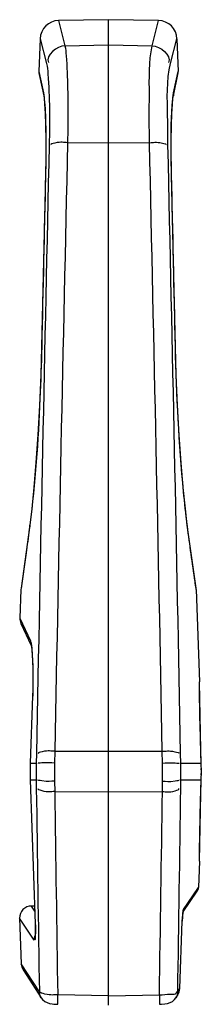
# Paper-space layout 'Sheet' of a CAD drawing. Header units: inches. Extents: x 0.2 to 10.8, y 0.2 to 8.3.
# Tile 150 of 256: x 1.609 to 1.6399, y 4.6684 to 4.8357. Entities that reach past the tile are written whole.
import ezdxf

# ---------------------------------------------------------------- set-up
doc = ezdxf.new("R2010")
doc.units = ezdxf.units.IN
doc.header["$MEASUREMENT"] = 0
doc.layers.get('0').update_dxf_attribs({"lineweight": 5})

psp = doc.layouts.new('Sheet')

# ---------------------------------------------------------------- linework, layer by layer
at = {"color": 0, "linetype": 'ByBlock', "lineweight": -3}
for p, q in [((1.624093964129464, 4.835716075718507), (1.615584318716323, 4.835567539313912)), ((1.615584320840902, 4.835567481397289), (1.616664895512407, 4.831290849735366)), ((1.632603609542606, 4.835567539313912), (1.624093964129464, 4.835716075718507)), ((1.624094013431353, 4.668244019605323), (1.624093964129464, 4.835716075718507)), ((1.631523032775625, 4.831290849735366), (1.63260360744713, 4.835567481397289)), ((1.612442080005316, 4.832479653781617), (1.612247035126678, 4.826894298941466)), ((1.612442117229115, 4.832479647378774), (1.613528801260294, 4.828274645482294)), ((1.634659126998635, 4.828274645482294), (1.635745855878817, 4.832479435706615)), ((1.635745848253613, 4.832479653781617), (1.635940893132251, 4.826894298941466)), ((1.616664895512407, 4.831290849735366), (1.624093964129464, 4.831417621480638)), ((1.624093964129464, 4.831417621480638), (1.631523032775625, 4.831290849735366)), ((1.612247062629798, 4.826894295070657), (1.613020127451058, 4.823260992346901)), ((1.635167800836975, 4.823260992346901), (1.635940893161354, 4.826894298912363)), ((1.612289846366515, 4.826407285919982), (1.613058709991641, 4.822780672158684)), ((1.635129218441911, 4.822780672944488), (1.635898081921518, 4.826407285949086)), ((1.613020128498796, 4.823260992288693), (1.613058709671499, 4.822780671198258)), ((1.63516780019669, 4.823260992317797), (1.635129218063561, 4.822780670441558)), ((1.617160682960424, 4.818280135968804), (1.617159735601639, 4.818134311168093)), ((1.617161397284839, 4.818399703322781), (1.617160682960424, 4.818280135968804)), ((1.631027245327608, 4.818280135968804), (1.631026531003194, 4.818399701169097)), ((1.63102819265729, 4.818134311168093), (1.631027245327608, 4.818280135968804)), ((1.617159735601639, 4.818134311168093), (1.617158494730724, 4.817960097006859)), ((1.631029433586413, 4.817960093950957), (1.63102819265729, 4.818134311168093)), ((1.617121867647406, 4.815102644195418), (1.617116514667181, 4.81481411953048)), ((1.617127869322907, 4.815447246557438), (1.617121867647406, 4.815102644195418)), ((1.631066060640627, 4.815102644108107), (1.631060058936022, 4.815447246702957)), ((1.631071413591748, 4.81481411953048), (1.631066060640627, 4.815102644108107)), ((1.617116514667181, 4.81481411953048), (1.624093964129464, 4.814832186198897)), ((1.624093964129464, 4.814832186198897), (1.631071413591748, 4.81481411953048)), ((1.613361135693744, 4.809306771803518), (1.612705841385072, 4.780127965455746)), ((1.635482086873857, 4.780127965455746), (1.634826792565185, 4.809306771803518)), ((1.610685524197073, 4.749855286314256), (1.609194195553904, 4.739123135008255)), ((1.610697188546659, 4.749848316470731), (1.610673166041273, 4.749664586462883)), ((1.610673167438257, 4.749664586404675), (1.610685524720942, 4.749855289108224)), ((1.637514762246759, 4.749664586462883), (1.637490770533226, 4.749848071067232)), ((1.637514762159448, 4.749664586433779), (1.637502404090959, 4.749855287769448)), ((1.638993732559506, 4.739123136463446), (1.637502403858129, 4.749855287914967)), ((1.609174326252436, 4.738903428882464), (1.609004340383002, 4.734035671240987)), ((1.609206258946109, 4.739121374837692), (1.609174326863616, 4.73890344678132)), ((1.609194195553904, 4.739123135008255), (1.6091743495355, 4.738903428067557)), ((1.639013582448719, 4.738903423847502), (1.63898645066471, 4.73908838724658)), ((1.63901357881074, 4.738903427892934), (1.638993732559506, 4.739123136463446)), ((1.639013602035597, 4.738903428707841), (1.639561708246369, 4.723207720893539)), ((1.609004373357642, 4.734035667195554), (1.610789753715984, 4.730170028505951)), ((1.609187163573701, 4.733127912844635), (1.610913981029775, 4.729376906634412)), ((1.610789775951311, 4.730170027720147), (1.61086370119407, 4.729538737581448)), ((1.61086370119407, 4.729538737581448), (1.610964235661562, 4.729267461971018)), ((1.610963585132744, 4.729423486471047), (1.610979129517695, 4.729314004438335)), ((1.639562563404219, 4.723133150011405), (1.639561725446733, 4.723207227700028)), ((1.639882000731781, 4.708803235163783), (1.639562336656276, 4.723180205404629)), ((1.611163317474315, 4.720854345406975), (1.610761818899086, 4.709362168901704)), ((1.614945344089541, 4.711401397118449), (1.614903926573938, 4.709402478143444)), ((1.614945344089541, 4.711401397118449), (1.624093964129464, 4.711425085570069)), ((1.624093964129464, 4.711425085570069), (1.633242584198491, 4.711401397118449)), ((1.633284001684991, 4.709402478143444), (1.633242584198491, 4.711401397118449)), ((1.611820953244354, 4.711038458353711), (1.61177961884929, 4.709361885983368)), ((1.636408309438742, 4.709361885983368), (1.636366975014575, 4.711038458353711)), ((1.639868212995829, 4.709361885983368), (1.639839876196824, 4.710243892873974)), ((1.610761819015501, 4.709362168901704), (1.610761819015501, 4.70656964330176)), ((1.610769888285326, 4.709361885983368), (1.61177961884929, 4.709361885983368)), ((1.61177961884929, 4.709361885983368), (1.611771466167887, 4.7065699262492)), ((1.614903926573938, 4.709402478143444), (1.614895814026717, 4.706339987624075)), ((1.633292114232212, 4.706339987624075), (1.633284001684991, 4.709402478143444)), ((1.636408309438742, 4.709361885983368), (1.639868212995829, 4.709361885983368)), ((1.636416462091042, 4.7065699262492), (1.636408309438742, 4.709361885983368)), ((1.639891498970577, 4.707965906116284), (1.639868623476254, 4.709359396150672)), ((1.639868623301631, 4.706572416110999), (1.639891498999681, 4.707965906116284)), ((1.639886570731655, 4.707407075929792), (1.639891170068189, 4.707965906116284)), ((1.639891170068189, 4.707965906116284), (1.639886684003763, 4.708510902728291)), ((1.610761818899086, 4.70656964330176), (1.611619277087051, 4.682114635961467)), ((1.610769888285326, 4.7065699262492), (1.611771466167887, 4.7065699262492)), ((1.611771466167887, 4.7065699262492), (1.61179945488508, 4.705083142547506)), ((1.614895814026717, 4.706339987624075), (1.61492391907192, 4.704567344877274)), ((1.633264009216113, 4.704567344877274), (1.633292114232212, 4.706339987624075)), ((1.636388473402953, 4.705083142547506), (1.636416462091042, 4.7065699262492)), ((1.636416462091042, 4.7065699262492), (1.639868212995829, 4.7065699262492)), ((1.639562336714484, 4.692751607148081), (1.639881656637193, 4.707114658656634)), ((1.639838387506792, 4.705638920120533), (1.639868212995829, 4.7065699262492)), ((1.61492391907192, 4.704567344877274), (1.624093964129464, 4.704535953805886)), ((1.624093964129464, 4.704535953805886), (1.633264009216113, 4.704567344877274)), ((1.639561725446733, 4.692724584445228), (1.639562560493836, 4.692798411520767)), ((1.639561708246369, 4.692724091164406), (1.639406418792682, 4.688277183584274)), ((1.636875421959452, 4.684528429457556), (1.639406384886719, 4.688277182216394)), ((1.636811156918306, 4.684100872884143), (1.639202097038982, 4.687648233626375)), ((1.611513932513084, 4.685119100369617), (1.610962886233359, 4.685119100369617)), ((1.61154462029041, 4.684243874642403), (1.610963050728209, 4.685119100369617)), ((1.636875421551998, 4.68452842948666), (1.63677668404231, 4.684083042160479)), ((1.636821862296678, 4.684370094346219), (1.636875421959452, 4.684528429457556)), ((1.608964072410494, 4.683049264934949), (1.609235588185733, 4.675274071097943)), ((1.611444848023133, 4.679340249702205), (1.608964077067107, 4.683049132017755)), ((1.636653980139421, 4.682546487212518), (1.636720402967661, 4.683631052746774)), ((1.636658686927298, 4.682546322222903), (1.636780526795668, 4.684055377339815)), ((1.636720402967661, 4.683631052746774), (1.636765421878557, 4.68403294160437)), ((1.636780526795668, 4.684055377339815), (1.636821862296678, 4.684370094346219)), ((1.61161931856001, 4.682114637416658), (1.611586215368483, 4.679950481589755)), ((1.636253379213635, 4.671120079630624), (1.636653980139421, 4.682546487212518)), ((1.611444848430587, 4.679340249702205), (1.611529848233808, 4.679958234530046)), ((1.611529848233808, 4.679958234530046), (1.61160344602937, 4.680113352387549)), ((1.612315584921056, 4.67053170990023), (1.609235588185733, 4.675274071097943)), ((1.609555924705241, 4.67425629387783), (1.612625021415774, 4.669516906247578)), ((1.635872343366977, 4.67053170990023), (1.636253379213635, 4.671120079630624)), ((1.636028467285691, 4.670253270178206), (1.636257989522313, 4.671119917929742)), ((1.615438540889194, 4.668415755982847), (1.61544330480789, 4.670023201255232)), ((1.624093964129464, 4.669851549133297), (1.615443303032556, 4.670023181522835)), ((1.624093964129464, 4.669851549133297), (1.632744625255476, 4.670023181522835)), ((1.632744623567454, 4.67002320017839), (1.632749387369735, 4.668415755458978)), ((1.635325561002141, 4.669215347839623), (1.635563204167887, 4.669517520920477)), ((1.635562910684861, 4.669516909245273), (1.635935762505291, 4.670094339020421)), ((1.635947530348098, 4.67011284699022), (1.636028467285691, 4.670253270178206)), ((1.614029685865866, 4.668571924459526), (1.614289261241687, 4.668522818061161)), ((1.614806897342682, 4.668454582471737), (1.615438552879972, 4.668415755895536))]:
    psp.add_line(p, q, dxfattribs=at)
for points in [[(1.613060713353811, 4.822771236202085), (1.613123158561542, 4.822360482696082), (1.613218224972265, 4.82135393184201)], [(1.634826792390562, 4.809306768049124), (1.634778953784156, 4.812227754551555), (1.634773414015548, 4.815202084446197), (1.634810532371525, 4.817743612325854), (1.634879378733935, 4.819796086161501), (1.634968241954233, 4.82133428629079), (1.635063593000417, 4.822350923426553), (1.635127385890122, 4.82277203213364)], [(1.613218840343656, 4.821343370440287), (1.613307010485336, 4.819830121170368), (1.613376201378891, 4.817793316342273), (1.613414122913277, 4.815262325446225)], [(1.613414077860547, 4.815233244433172), (1.613409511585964, 4.812284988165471), (1.613361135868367, 4.809306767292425)], [(1.612705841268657, 4.78012796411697), (1.612570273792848, 4.775354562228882), (1.612353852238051, 4.770184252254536), (1.612073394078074, 4.765167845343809), (1.611743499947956, 4.760468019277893), (1.611383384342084, 4.756234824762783), (1.611015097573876, 4.752600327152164), (1.610685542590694, 4.749855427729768)], [(1.637502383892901, 4.749855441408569), (1.637175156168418, 4.752579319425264), (1.636806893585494, 4.756209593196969), (1.636446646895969, 4.760439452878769), (1.636116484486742, 4.765136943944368), (1.635835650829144, 4.770152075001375), (1.635618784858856, 4.77532217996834), (1.635482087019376, 4.780127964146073)], [(1.610927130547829, 4.729348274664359), (1.6109517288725, 4.729223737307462), (1.610984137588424, 4.72901670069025), (1.611019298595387, 4.728736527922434), (1.611054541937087, 4.728389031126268), (1.611088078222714, 4.727980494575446), (1.611118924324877, 4.727512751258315), (1.611146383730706, 4.7269866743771), (1.611169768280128, 4.726403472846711), (1.611188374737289, 4.725764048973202), (1.611201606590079, 4.725069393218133), (1.611208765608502, 4.724321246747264), (1.611209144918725, 4.72352208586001), (1.611202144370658, 4.722675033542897), (1.611187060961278, 4.721784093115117), (1.611163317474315, 4.720854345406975)], [(1.635947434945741, 4.670112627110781), (1.636143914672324, 4.670520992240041), (1.636253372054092, 4.671120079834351)], [(1.612624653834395, 4.669517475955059), (1.612474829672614, 4.669798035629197), (1.61231559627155, 4.670531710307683)], [(1.612624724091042, 4.669517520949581), (1.612862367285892, 4.669215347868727), (1.613229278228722, 4.668908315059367), (1.613631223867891, 4.668697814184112), (1.614044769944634, 4.6685671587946), (1.614513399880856, 4.668482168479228), (1.61506177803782, 4.66843062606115), (1.615438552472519, 4.668415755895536)], [(1.635872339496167, 4.670531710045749), (1.635713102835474, 4.669798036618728), (1.635562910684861, 4.669516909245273)], [(1.632749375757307, 4.668415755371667), (1.633126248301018, 4.668430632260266), (1.633675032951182, 4.668482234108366), (1.634144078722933, 4.668567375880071), (1.634557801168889, 4.668698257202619), (1.634960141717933, 4.668909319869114), (1.635326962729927, 4.669216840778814)]]:
    psp.add_lwpolyline(points, dxfattribs=at)
for centre, radius, start, end in [((1.615640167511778, 4.832367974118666), 0.003199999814, 91.00000313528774, 178.000000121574), ((1.632547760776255, 4.832367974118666), 0.003199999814, 1.999999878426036, 88.99999686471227), ((1.614245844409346, 4.826824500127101), 0.001999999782, 178.0000326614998, 192.0407429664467), ((1.633942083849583, 4.826824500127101), 0.001999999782, 347.9592574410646, 1.999967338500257), ((31.14490846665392, 4.144731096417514), 29.53851658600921, 178.7008345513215, 178.9014678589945), ((31.2880949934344, 4.14013689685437), 29.67864810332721, 178.69739731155, 178.897083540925), ((-28.03990706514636, 4.14013689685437), 29.67864810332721, 1.10291645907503, 1.302602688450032), ((-27.89672053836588, 4.144731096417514), 29.53851658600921, 1.098532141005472, 1.299165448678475), ((1.611003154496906, 4.733965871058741), 0.001999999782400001, 177.9999988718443, 204.7701606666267), ((18.03374829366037, 4.93311498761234), 16.42353196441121, 180.7955462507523, 180.9160973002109), ((18.11535188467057, 4.935381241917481), 16.50204224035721, 180.8014215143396, 180.9213740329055), ((-14.86716360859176, 4.935381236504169), 16.5020418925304, 359.0786259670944, 359.1985784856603), ((-14.7855599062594, 4.933114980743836), 16.4235315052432, 359.0839026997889, 359.2044537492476), ((1.638207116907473, 4.688319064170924), 0.0011999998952, 326.0115604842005, 357.9999988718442), ((1.610962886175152, 4.683119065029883), 0.001999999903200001, 89.99999874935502, 181.9999998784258), ((1.611234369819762, 4.675343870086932), 0.002, 181.9999998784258, 212.94188572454)]:
    psp.add_arc(centre, radius, start, end, dxfattribs=at)
for points in [[(1.616664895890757, 4.831290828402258), (1.615344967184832, 4.831253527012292), (1.613278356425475, 4.82962987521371), (1.613892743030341, 4.828461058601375)], [(1.631523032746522, 4.831290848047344), (1.632842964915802, 4.831253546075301), (1.634909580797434, 4.829629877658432), (1.634295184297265, 4.828461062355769)], [(1.613367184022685, 4.809330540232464), (1.613143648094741, 4.799605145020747), (1.612925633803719, 4.789879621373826), (1.612713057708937, 4.780153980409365)], [(1.635474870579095, 4.780153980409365), (1.63526229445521, 4.789879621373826), (1.635044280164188, 4.799605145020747), (1.634820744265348, 4.809330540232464)]]:
    psp.add_open_spline(points, degree=3, dxfattribs=at)
for points, knots in [([(1.616664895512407, 4.831290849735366), (1.616782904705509, 4.830736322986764), (1.617160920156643, 4.826436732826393), (1.617182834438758, 4.822135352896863), (1.617161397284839, 4.818399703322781)], [0, 0, 0, 0, 0.1317661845, 1, 1, 1, 1]), ([(1.631026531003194, 4.818399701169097), (1.631017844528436, 4.819913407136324), (1.631096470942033, 4.824202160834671), (1.630942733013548, 4.828564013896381), (1.631523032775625, 4.831290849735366)], [0, 0, 0, 0, 0.3518970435, 1, 1, 1, 1]), ([(1.613528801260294, 4.828274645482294), (1.613676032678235, 4.827697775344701), (1.614086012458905, 4.823077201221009), (1.614076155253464, 4.818468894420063), (1.61398506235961, 4.814451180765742)], [0, 0, 0, 0, 0.129030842, 1, 1, 1, 1]), ([(1.634202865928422, 4.814451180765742), (1.634166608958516, 4.816050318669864), (1.634209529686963, 4.820642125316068), (1.633914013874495, 4.825355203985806), (1.634659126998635, 4.828274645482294)], [0, 0, 0, 0, 0.3467799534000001, 1, 1, 1, 1]), ([(1.613020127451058, 4.823260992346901), (1.613034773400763, 4.823191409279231), (1.613062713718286, 4.823036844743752), (1.613085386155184, 4.822881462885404), (1.613096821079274, 4.822796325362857)], [0, 0, 0, 0, 0.4528873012, 1, 1, 1, 1]), ([(1.613097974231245, 4.822787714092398), (1.6131089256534, 4.822705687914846), (1.613130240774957, 4.822531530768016), (1.613148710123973, 4.822357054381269), (1.613157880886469, 4.822264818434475)], [0, 0, 0, 0, 0.4716813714, 1, 1, 1, 1]), ([(1.613157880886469, 4.822264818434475), (1.613229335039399, 4.821546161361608), (1.613478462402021, 4.817238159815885), (1.613449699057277, 4.812920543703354), (1.613367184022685, 4.809330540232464)], [0, 0, 0, 0, 0.1674414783, 1, 1, 1, 1]), ([(1.634820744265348, 4.809330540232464), (1.634789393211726, 4.810694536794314), (1.634744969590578, 4.81500541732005), (1.634738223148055, 4.819331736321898), (1.635030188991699, 4.822266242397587)], [0, 0, 0, 0, 0.3163101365, 1, 1, 1, 1]), ([(1.635030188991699, 4.822266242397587), (1.635041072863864, 4.822375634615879), (1.635062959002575, 4.822580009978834), (1.635088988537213, 4.822783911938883), (1.635102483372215, 4.822878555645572)], [0, 0, 0, 0, 0.5348639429, 1, 1, 1, 1]), ([(1.635102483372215, 4.822878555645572), (1.635112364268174, 4.8229478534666), (1.635132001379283, 4.823075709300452), (1.635155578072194, 4.823202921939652), (1.635167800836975, 4.823260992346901)], [0, 0, 0, 0, 0.5411929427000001, 1, 1, 1, 1]), ([(1.617158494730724, 4.817960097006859), (1.617155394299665, 4.817544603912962), (1.617147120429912, 4.816706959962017), (1.617134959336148, 4.815869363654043), (1.617127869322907, 4.815447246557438)], [0, 0, 0, 0, 0.4960176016, 1, 1, 1, 1]), ([(1.631060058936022, 4.815447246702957), (1.631052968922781, 4.815869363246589), (1.631040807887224, 4.816706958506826), (1.631032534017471, 4.817544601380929), (1.631029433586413, 4.817960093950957)], [0, 0, 0, 0, 0.5039823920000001, 1, 1, 1, 1]), ([(1.617116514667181, 4.81481411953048), (1.616387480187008, 4.814828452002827), (1.616047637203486, 4.81507645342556), (1.6141357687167, 4.814538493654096), (1.614340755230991, 4.81446719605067)], [0, 0, 0, 0, 0.7706297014, 1, 1, 1, 1]), ([(1.631071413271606, 4.814814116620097), (1.631800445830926, 4.814828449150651), (1.632140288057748, 4.815076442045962), (1.634052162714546, 4.814538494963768), (1.633847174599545, 4.814467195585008)], [0, 0, 0, 0, 0.7706275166, 1, 1, 1, 1]), ([(1.61271248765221, 4.780127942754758), (1.612648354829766, 4.77720340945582), (1.612291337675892, 4.767093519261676), (1.611623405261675, 4.756980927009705), (1.610697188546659, 4.749848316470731)], [0, 0, 0, 0, 0.289119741, 1, 1, 1, 1]), ([(1.637490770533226, 4.749848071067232), (1.637245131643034, 4.751739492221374), (1.636177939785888, 4.761802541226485), (1.63565545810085, 4.771919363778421), (1.635475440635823, 4.780127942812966)], [0, 0, 0, 0, 0.1885087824, 1, 1, 1, 1]), ([(1.610673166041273, 4.749664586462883), (1.610493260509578, 4.748298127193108), (1.610018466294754, 4.744770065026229), (1.609517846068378, 4.741245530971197), (1.609201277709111, 4.739087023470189)], [0, 0, 0, 0, 0.3871656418, 1, 1, 1, 1]), ([(1.63898645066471, 4.73908838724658), (1.638930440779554, 4.739470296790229), (1.638416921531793, 4.742992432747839), (1.637928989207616, 4.746518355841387), (1.637514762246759, 4.749664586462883)], [0, 0, 0, 0, 0.1084445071, 1, 1, 1, 1]), ([(1.610789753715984, 4.730170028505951), (1.610820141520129, 4.730103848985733), (1.610871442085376, 4.729932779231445), (1.610907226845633, 4.729759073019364), (1.610925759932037, 4.729656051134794)], [0, 0, 0, 0, 0.4102727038, 1, 1, 1, 1]), ([(1.610925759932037, 4.729656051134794), (1.610932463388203, 4.729618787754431), (1.610945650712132, 4.729541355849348), (1.61095763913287, 4.729463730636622), (1.610963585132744, 4.729423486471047)], [0, 0, 0, 0, 0.4820509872, 1, 1, 1, 1]), ([(1.610979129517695, 4.729314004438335), (1.611048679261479, 4.72880456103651), (1.611279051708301, 4.725800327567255), (1.611240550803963, 4.722784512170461), (1.611153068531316, 4.720290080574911)], [0, 0, 0, 0, 0.1708126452, 1, 1, 1, 1]), ([(1.639839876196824, 4.710243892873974), (1.639789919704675, 4.711833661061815), (1.63967036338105, 4.716129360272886), (1.639593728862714, 4.720426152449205), (1.639562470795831, 4.723132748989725)], [0, 0, 0, 0, 0.3701258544, 1, 1, 1, 1]), ([(1.614945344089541, 4.711401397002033), (1.614225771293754, 4.71141308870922), (1.613887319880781, 4.711626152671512), (1.61196006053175, 4.711131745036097), (1.612170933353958, 4.711053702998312)], [0, 0, 0, 0, 0.7619413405, 1, 1, 1, 1]), ([(1.633242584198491, 4.711401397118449), (1.633962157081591, 4.711413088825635), (1.634300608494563, 4.711626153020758), (1.636227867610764, 4.711131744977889), (1.636016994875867, 4.711053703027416)], [0, 0, 0, 0, 0.7619414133, 1, 1, 1, 1]), ([(1.614903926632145, 4.709402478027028), (1.614184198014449, 4.709423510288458), (1.613967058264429, 4.709507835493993), (1.611926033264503, 4.709387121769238), (1.612130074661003, 4.709358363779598)], [0, 0, 0, 0, 0.7774976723, 1, 1, 1, 1]), ([(1.633284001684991, 4.70940247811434), (1.634003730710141, 4.709423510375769), (1.634220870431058, 4.709507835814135), (1.636261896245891, 4.709387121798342), (1.636057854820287, 4.709358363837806)], [0, 0, 0, 0, 0.7774977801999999, 1, 1, 1, 1]), ([(1.614895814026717, 4.706339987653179), (1.61417641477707, 4.706324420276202), (1.61390056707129, 4.706155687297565), (1.61191447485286, 4.706505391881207), (1.612121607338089, 4.706562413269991)], [0, 0, 0, 0, 0.7700807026, 1, 1, 1, 1]), ([(1.633292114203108, 4.706339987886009), (1.634011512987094, 4.706324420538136), (1.634287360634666, 4.706155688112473), (1.636273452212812, 4.706505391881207), (1.636066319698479, 4.706562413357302)], [0, 0, 0, 0, 0.770080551, 1, 1, 1, 1]), ([(1.61492391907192, 4.704567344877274), (1.614203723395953, 4.704560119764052), (1.613779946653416, 4.70431381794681), (1.611933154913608, 4.704955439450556), (1.612149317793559, 4.705059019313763)], [0, 0, 0, 0, 0.7502962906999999, 1, 1, 1, 1]), ([(1.633264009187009, 4.704567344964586), (1.633984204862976, 4.70456011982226), (1.634407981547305, 4.70431381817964), (1.636254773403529, 4.704955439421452), (1.636038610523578, 4.705059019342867)], [0, 0, 0, 0, 0.7502962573, 1, 1, 1, 1]), ([(1.639562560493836, 4.692798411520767), (1.639567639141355, 4.693230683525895), (1.639620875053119, 4.697511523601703), (1.639718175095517, 4.701791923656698), (1.639838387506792, 4.705638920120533)], [0, 0, 0, 0, 0.1009773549, 1, 1, 1, 1]), ([(1.611627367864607, 4.682114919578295), (1.611640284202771, 4.681746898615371), (1.611647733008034, 4.681039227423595), (1.611634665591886, 4.680331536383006), (1.611617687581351, 4.679992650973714)], [0, 0, 0, 0, 0.5204485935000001, 1, 1, 1, 1]), ([(1.611617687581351, 4.679992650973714), (1.611607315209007, 4.679785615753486), (1.611651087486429, 4.679109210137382), (1.61146531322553, 4.67952045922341), (1.611453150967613, 4.679602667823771)], [0, 0, 0, 0, 0.7138296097, 1, 1, 1, 1]), ([(1.615443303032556, 4.670023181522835), (1.614715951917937, 4.670023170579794), (1.614307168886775, 4.669864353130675), (1.612339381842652, 4.670399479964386), (1.612571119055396, 4.670515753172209)], [0, 0, 0, 0, 0.7372132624, 1, 1, 1, 1]), ([(1.632744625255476, 4.670023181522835), (1.633375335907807, 4.670023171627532), (1.634236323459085, 4.670204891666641), (1.6355239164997, 4.670075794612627), (1.635702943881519, 4.670396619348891)], [0, 0, 0, 0, 0.6319075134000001, 1, 1, 1, 1]), ([(1.635702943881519, 4.670396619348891), (1.635712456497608, 4.6704136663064), (1.635701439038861, 4.670477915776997), (1.635647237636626, 4.670500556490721), (1.635616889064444, 4.670515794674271)], [0, 0, 0, 0, 0.3650183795, 1, 1, 1, 1])]:
    psp.add_open_spline(points, degree=3, knots=knots, dxfattribs=at)

doc.saveas('drawing.dxf')
